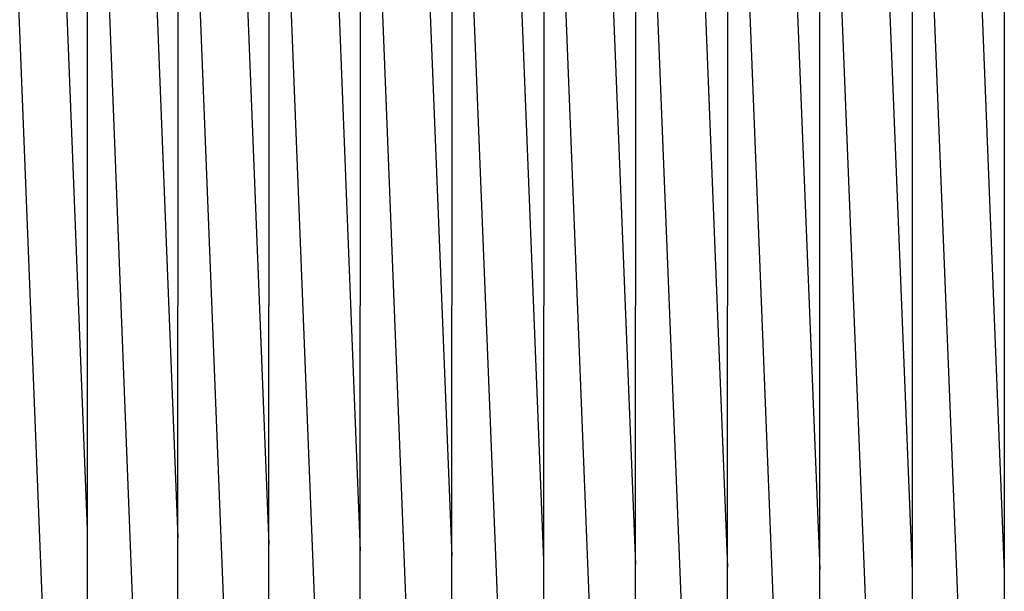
# Model space of a CAD drawing. Header units: millimetres. Extents: x 5000 to 6727, y 0 to 1679.
# Tile 15 of 106: x 5176 to 5352, y 276 to 378. Entities that reach past the tile are written whole.
import ezdxf

# ---------------------------------------------------------------- set-up
doc = ezdxf.new("R2010")
doc.units = ezdxf.units.MM
doc.layers.add('Archiv', color=18, linetype='Continuous', true_color=0x000000)
doc.layers.add('Make2D$Sichtbar$Kurven', color=18, linetype='Continuous', true_color=0x000000)

msp = doc.modelspace()

# ---------------------------------------------------------------- linework, layer by layer
at = {"layer": 'Archiv'}
for p, q in [((5188.29, 465.72), (5188.18, 85.77)), ((5220.7, 84.68), (5220.81, 464.75)), ((5237.04, 84.23), (5237.14, 464.33)), ((5253.42, 85.39), (5253.51, 463.96)), ((5269.92, 463.63), (5269.84, 83.49)), ((5302.75, 82.98), (5302.81, 463.11)), ((5319.24, 82.82), (5319.28, 462.92)), ((5335.76, 462.78), (5335.74, 74.59)), ((5352.25, 462.69), (5352.25, 74.56))]:
    msp.add_line(p, q, dxfattribs=at)
at = {"layer": 'Make2D$Sichtbar$Kurven', "color": 18, "lineweight": -3, "true_color": 0x000000}
for p, q in [((5180.12, 493.94), (5188.24, 287.18)), ((5196.32, 492.48), (5204.47, 285.8)), ((5212.58, 491.19), (5220.76, 284.56)), ((5228.9, 490.08), (5237.09, 283.47)), ((5245.25, 489.14), (5253.47, 282.52)), ((5261.65, 488.36), (5269.88, 281.71)), ((5278.08, 487.73), (5286.32, 281.03)), ((5294.53, 487.26), (5302.78, 280.5)), ((5311.01, 486.93), (5319.26, 280.1)), ((5327.5, 486.72), (5335.75, 279.84)), ((5344, 486.68), (5352.25, 279.72)), ((5318.52, 85.46), (5303.03, 473.7)), ((5335.01, 85.36), (5319.51, 473.87)), ((5351.5, 85.32), (5335.96, 474.88)), ((5187.53, 88.63), (5172.47, 472.15)), ((5203.77, 88), (5188.61, 472.36)), ((5220.05, 87.44), (5204.81, 472.56)), ((5236.38, 86.95), (5221.08, 472.76)), ((5252.76, 86.52), (5237.39, 472.96)), ((5269.16, 86.16), (5253.75, 473.15)), ((5285.59, 85.86), (5270.14, 473.34)), ((5302.05, 85.63), (5286.57, 473.53)), ((5204.41, 86.98), (5204.52, 465.21)), ((5286.28, 84.66), (5286.35, 463.35))]:
    msp.add_line(p, q, dxfattribs=at)

doc.saveas('drawing.dxf')
